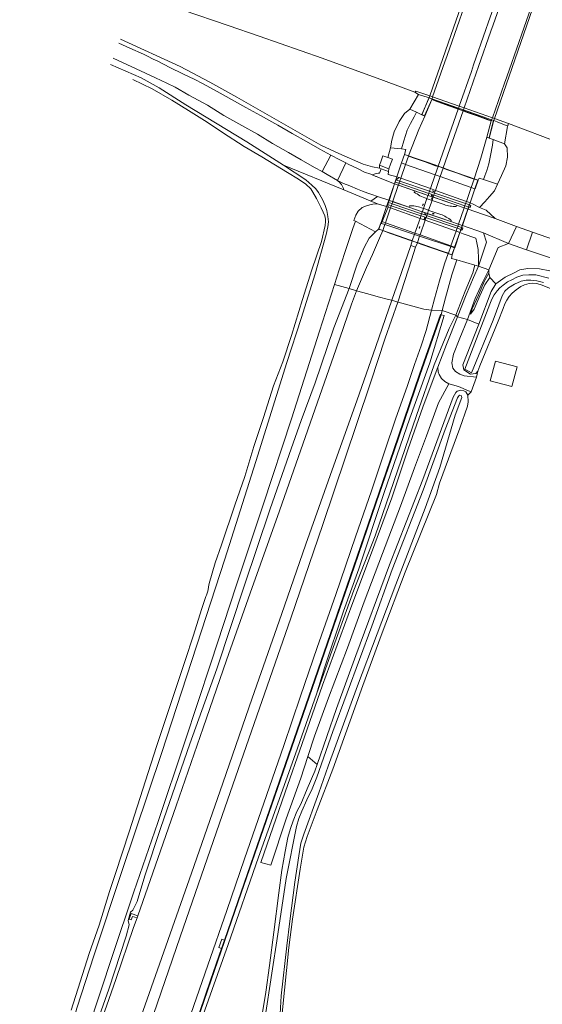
# Model space of a CAD drawing. Header units: metres. Extents: x 89888 to 94270, y 464165 to 468904.
# Tile 242 of 256: x 91758 to 91911, y 467345 to 467633. Entities that reach past the tile are written whole.
import ezdxf

# ---------------------------------------------------------------- set-up
doc = ezdxf.new("R2010")
doc.units = ezdxf.units.M
doc.layers.get('0').update_dxf_attribs({"linetype": 'CONTINUOUS'})
for name, color, linetype, lineweight in [('B_BEBOUWINGSGRENS_0', 251, 'CONTINUOUS', 13), ('G_GRENS_ALGEMEEN_0', 251, 'CONTINUOUS', 13), ('K_KUNSTWERKGRENS_-1', 251, 'CONTINUOUS', 13), ('K_KUNSTWERKGRENS_0', 251, 'CONTINUOUS', 13), ('K_KUNSTWERKGRENS_1', 251, 'CONTINUOUS', 13), ('Q_GELUIDSSCHERM_LIJN_0', 251, 'CONTINUOUS', 13), ('S_GBKN_SYMBOOL_OV_GROOT_-1', 251, 'CONTINUOUS', 13), ('T_CULTUURGRENS_0', 251, 'CONTINUOUS', 13), ('V_WEGGRENS_-1', 251, 'CONTINUOUS', 13), ('V_WEGGRENS_0', 251, 'CONTINUOUS', 13), ('V_WEGGRENS_1', 251, 'CONTINUOUS', 13), ('W_WATERGRENS_0', 251, 'CONTINUOUS', 13)]:
    doc.layers.add(name, color=color, linetype=linetype, lineweight=lineweight)

# ---------------------------------------------------------------- blocks, each defined once
blk = doc.blocks.new('S_GBKN_SYMBOOL_OV_GROOT')
for points in [[(-0.21875, 0.0625), (0.21875, 0.0625)], [(-0.21875, 0), (0.21875, 0)], [(-0.1875, 0.0625), (-0.1875, 0)], [(-0.125, 0.09375), (-0.125, 0.0625)], [(-0.125, 0), (-0.125, -0.0625)], [(-0.0625, 0.0625), (-0.0625, 0)], [(0, 0.09375), (0, 0.0625)], [(0, 0), (0, -0.0625)], [(0.0625, 0.0625), (0.0625, 0)], [(0.125, 0.09375), (0.125, 0.0625)], [(0.125, 0), (0.125, -0.0625)], [(0.1875, 0.0625), (0.1875, 0)], [(-0.21875, -0.0625), (0.21875, -0.0625)], [(-0.1875, -0.0625), (-0.1875, -0.09375)], [(-0.0625, -0.0625), (-0.0625, -0.09375)], [(0.0625, -0.0625), (0.0625, -0.09375)], [(0.1875, -0.0625), (0.1875, -0.09375)]]:
    blk.add_lwpolyline(points)

msp = doc.modelspace()

# ---------------------------------------------------------------- linework, layer by layer
at = {"layer": 'B_BEBOUWINGSGRENS_0'}
for p, q in [((91865.87, 467592.85), (91867.22, 467592.38)), ((91866.23, 467589.52), (91863.43, 467590.58))]:
    msp.add_line(p, q, dxfattribs=at)
for points in [[(91863.43, 467590.58), (91863.82, 467591.6), (91864.47, 467593.34), (91865.87, 467592.85)], [(91867.22, 467592.38), (91866.71, 467590.91), (91866.23, 467589.52)], [(91902.2, 467525.71), (91903.76, 467531.51), (91897.48, 467533.21), (91895.91, 467527.41), (91902.2, 467525.71)]]:
    msp.add_lwpolyline(points, dxfattribs=at)
at = {"layer": 'G_GRENS_ALGEMEEN_0'}
for p, q in [((91901.26, 467602.82), (91901.05, 467602.11)), ((91886.28, 467546.18), (91889.28, 467545.4)), ((91890.34, 467524.23), (91891.88, 467528.49)), ((91817.16, 467361.09), (91818.02, 467363.55))]:
    msp.add_line(p, q, dxfattribs=at)
for points in [[(91877.93, 467610.35), (91877.69, 467610.43), (91874.89, 467611.29)], [(91901.05, 467602.11), (91900.04, 467602.46), (91897.92, 467603.27), (91896.96, 467603.64)], [(91900.07, 467596.89), (91900.96, 467601.88), (91901.05, 467602.11)], [(91892.72, 467578.21), (91894.31, 467579.9), (91895.66, 467581.42), (91897.11, 467583.05), (91898.06, 467585.07)], [(91928.18, 467549.29), (91927.69, 467549.67), (91926.74, 467550.08), (91919.59, 467552.06), (91911.12, 467555.45), (91909.58, 467555.93), (91908.32, 467556.04), (91907.32, 467555.9), (91905.95, 467555.5), (91904.9, 467555.02), (91903.46, 467554.04), (91902.31, 467553.08), (91901.41, 467552.1), (91900.73, 467551.06), (91900.16, 467550), (91899.7, 467548.64)], [(91899.7, 467548.64), (91898.21, 467544.87), (91892.86, 467531.84), (91892.26, 467530.22)], [(91881.49, 467546.76), (91875.38, 467529.28), (91867.75, 467506.91), (91862.48, 467491.65), (91855.99, 467472.86), (91848.29, 467450.54), (91842.83, 467434.7), (91835.21, 467412.71), (91822.1, 467374.76), (91814.14, 467351.77), (91807.75, 467333.1), (91797.17, 467302.85), (91790.59, 467283.58), (91786.5, 467272.02)], [(91880.54, 467531.42), (91880.64, 467530.05), (91880.95, 467529.29), (91881.6, 467528.09), (91882.58, 467527.17), (91883.75, 467526.54)], [(91889.37, 467523.21), (91889.44, 467521.26), (91889.25, 467519.97), (91886.96, 467513.54), (91880.99, 467497.46), (91880.14, 467494.06), (91871.01, 467471.35), (91864.22, 467453.61), (91858.62, 467438.17)], [(91858.62, 467438.17), (91849.75, 467413.68), (91845.16, 467401.68), (91842.27, 467393.91), (91841.29, 467390.82), (91840.17, 467384.29), (91837.97, 467369.65), (91836.89, 467361.37), (91834.99, 467342.1), (91834.92, 467338.82), (91835.21, 467337.8), (91835.96, 467337.05)]]:
    msp.add_lwpolyline(points, dxfattribs=at)
at = {"layer": 'K_KUNSTWERKGRENS_-1'}
for p, q in [((91868.09, 467585.66), (91867.89, 467585.12)), ((91868.31, 467586.27), (91868.09, 467585.66)), ((91869.22, 467586.99), (91868.31, 467586.27)), ((91868.31, 467586.27), (91869.31, 467585.93)), ((91869.72, 467586.82), (91869.22, 467586.99)), ((91869.31, 467585.93), (91869.4, 467585.9)), ((91869.4, 467585.9), (91878.08, 467582.94)), ((91878.35, 467583.72), (91869.72, 467586.82)), ((91867.89, 467585.12), (91866.28, 467580.27)), ((91877.87, 467582.33), (91869.19, 467585.28)), ((91879.86, 467583.18), (91878.35, 467583.72)), ((91888.9, 467579.94), (91879.86, 467583.18)), ((91866.28, 467580.27), (91865.86, 467579.06)), ((91889.23, 467579.83), (91888.9, 467579.94)), ((91889.97, 467579.56), (91889.23, 467579.83)), ((91865.86, 467579.06), (91865.96, 467578.31)), ((91866.7, 467578.05), (91865.96, 467578.31)), ((91875.33, 467574.99), (91866.7, 467578.05)), ((91875.59, 467575.73), (91866.92, 467578.7)), ((91867.05, 467579.32), (91867.12, 467579.29)), ((91867.12, 467579.29), (91875.79, 467576.33)), ((91889.41, 467577.69), (91889.63, 467578.33)), ((91889.63, 467578.33), (91889.55, 467578.35)), ((91889.63, 467578.33), (91889.85, 467578.94)), ((91889.77, 467578.97), (91889.85, 467578.94)), ((91889.85, 467578.94), (91890.05, 467579.53)), ((91890.05, 467579.53), (91889.97, 467579.56)), ((91876.83, 467574.46), (91875.33, 467574.99)), ((91885.87, 467571.25), (91876.83, 467574.46)), ((91887.03, 467570.84), (91887.34, 467571.71)), ((91887.34, 467571.71), (91887.25, 467571.74)), ((91887.46, 467572.33), (91887.54, 467572.3)), ((91887.03, 467570.84), (91886.95, 467570.87))]:
    msp.add_line(p, q, dxfattribs=at)
for points in [[(91869.19, 467585.28), (91869.1, 467585.31), (91868.09, 467585.66)], [(91878.08, 467582.94), (91878.18, 467582.91), (91879.6, 467582.43)], [(91879.38, 467581.81), (91877.96, 467582.3), (91877.87, 467582.33)], [(91888.47, 467578.72), (91879.46, 467581.79), (91879.38, 467581.81)], [(91879.6, 467582.43), (91879.67, 467582.4), (91888.69, 467579.34)], [(91865.86, 467579.06), (91866.08, 467579.65), (91867.05, 467579.32)], [(91866.92, 467578.7), (91866.84, 467578.73), (91865.86, 467579.06)], [(91889.55, 467578.35), (91888.8, 467578.61), (91888.47, 467578.72)], [(91888.69, 467579.34), (91889.02, 467579.22), (91889.77, 467578.97)], [(91877.09, 467575.22), (91875.66, 467575.71), (91875.59, 467575.73)], [(91875.79, 467576.33), (91875.87, 467576.3), (91877.3, 467575.81)], [(91886.17, 467572.11), (91877.18, 467575.19), (91877.09, 467575.22)], [(91877.3, 467575.81), (91877.38, 467575.78), (91886.38, 467572.7)], [(91886.95, 467570.87), (91886.2, 467571.14), (91885.87, 467571.25)], [(91887.25, 467571.74), (91886.5, 467572), (91886.17, 467572.11)], [(91886.38, 467572.7), (91886.7, 467572.59), (91887.46, 467572.33)], [(91887.54, 467572.3), (91887.7, 467572.75), (91887.74, 467572.89)]]:
    msp.add_lwpolyline(points, dxfattribs=at)
at = {"layer": 'K_KUNSTWERKGRENS_0'}
for p, q in [((91877.93, 467610.35), (91877.99, 467610.34)), ((91877.99, 467610.34), (91878.82, 467610.04)), ((91878.82, 467610.04), (91886.62, 467607.29)), ((91887.94, 467606.5), (91886.52, 467607.01)), ((91886.62, 467607.29), (91888.06, 467606.78)), ((91888.06, 467606.78), (91896.31, 467603.87)), ((91876.69, 467604.98), (91875.83, 467605.37)), ((91896.31, 467603.87), (91896.9, 467603.66)), ((91896.9, 467603.66), (91896.96, 467603.64)), ((91895.6, 467598.53), (91894.86, 467598.77)), ((91871.11, 467590.84), (91869.94, 467591.25)), ((91870.75, 467593.76), (91871.98, 467593.33)), ((91879.76, 467587.79), (91871.11, 467590.84)), ((91880.63, 467590.29), (91882.13, 467589.77)), ((91881.27, 467587.25), (91879.76, 467587.79)), ((91890.33, 467584.06), (91881.27, 467587.25)), ((91891.21, 467586.59), (91892.34, 467586.19)), ((91891.41, 467583.68), (91890.33, 467584.06)), ((91889.63, 467578.33), (91889.74, 467578.65)), ((91889.74, 467578.65), (91889.85, 467578.94)), ((91864.05, 467574.13), (91864.25, 467574.06)), ((91864.25, 467574.06), (91865.2, 467573.72)), ((91864.4, 467571.41), (91863.2, 467571.82)), ((91865.2, 467573.72), (91873.84, 467570.68)), ((91887.34, 467571.71), (91887.54, 467572.3)), ((91874.54, 467567.86), (91873.03, 467568.39)), ((91873.84, 467570.68), (91875.33, 467570.15)), ((91875.33, 467570.15), (91884.38, 467566.97)), ((91884.38, 467566.97), (91885.46, 467566.59)), ((91885.45, 467566.39), (91884.72, 467564.3)), ((91884.72, 467564.3), (91883.6, 467564.7))]:
    msp.add_line(p, q, dxfattribs=at)
for points in [[(91875.83, 467605.37), (91877.88, 467610.2), (91877.93, 467610.35)], [(91886.52, 467607.01), (91885.72, 467607.3), (91882.7, 467608.39), (91879.74, 467609.45), (91878.77, 467609.8), (91876.69, 467604.98)], [(91894.86, 467598.77), (91896.15, 467603.56), (91895.16, 467603.91), (91892.02, 467605.04), (91889.16, 467606.07), (91887.94, 467606.5)], [(91896.96, 467603.64), (91896.86, 467603.36), (91895.6, 467598.53)], [(91869.94, 467591.25), (91869.89, 467591.27), (91870.75, 467593.76)], [(91871.98, 467593.33), (91873.94, 467592.64), (91876.82, 467591.63), (91879.91, 467590.55), (91880.63, 467590.29)], [(91882.13, 467589.77), (91883.38, 467589.33), (91886.33, 467588.3), (91889.5, 467587.19), (91891.21, 467586.59)], [(91892.34, 467586.19), (91891.45, 467583.66), (91891.41, 467583.68)], [(91889.41, 467577.69), (91889.38, 467577.6), (91887.74, 467572.89)], [(91890.09, 467578.49), (91889.99, 467578.21), (91889.63, 467578.33)], [(91889.85, 467578.94), (91890.21, 467578.82), (91890.09, 467578.49)], [(91863.2, 467571.82), (91864.01, 467574.14), (91864.05, 467574.13)], [(91873.03, 467568.39), (91872.24, 467568.67), (91869.17, 467569.74), (91866.35, 467570.72), (91864.4, 467571.41)], [(91887.54, 467572.3), (91887.89, 467572.18), (91887.67, 467571.59), (91887.34, 467571.71)], [(91883.6, 467564.7), (91882.08, 467565.23), (91878.99, 467566.31), (91875.9, 467567.39), (91874.54, 467567.86)], [(91885.46, 467566.59), (91885.51, 467566.57), (91885.45, 467566.39)]]:
    msp.add_lwpolyline(points, dxfattribs=at)
at = {"layer": 'K_KUNSTWERKGRENS_1'}
for p, q in [((91890.31, 467645.62), (91878.18, 467610.88)), ((91897.11, 467604.27), (91909.13, 467638.94)), ((91878.18, 467610.88), (91877.99, 467610.34)), ((91896.9, 467603.66), (91897.11, 467604.27)), ((91869.94, 467591.25), (91868.53, 467587.17)), ((91868.23, 467586.29), (91867.84, 467585.14)), ((91868.53, 467587.17), (91868.23, 467586.29)), ((91867.84, 467585.14), (91866.17, 467580.31)), ((91889.97, 467579.56), (91891.41, 467583.68)), ((91866.17, 467580.31), (91865.53, 467578.45)), ((91865.53, 467578.45), (91864.05, 467574.13)), ((91887.66, 467572.91), (91889.33, 467577.71)), ((91889.33, 467577.71), (91889.55, 467578.35)), ((91889.33, 467577.71), (91889.33, 467577.71)), ((91889.55, 467578.35), (91889.67, 467578.67)), ((91889.67, 467578.67), (91889.77, 467578.97)), ((91889.77, 467578.97), (91889.97, 467579.56)), ((91886.95, 467570.87), (91887.25, 467571.74)), ((91887.25, 467571.74), (91887.46, 467572.33)), ((91887.46, 467572.33), (91887.66, 467572.91)), ((91887.66, 467572.91), (91887.66, 467572.91)), ((91885.46, 467566.59), (91886.95, 467570.87)), ((91884.69, 467564.37), (91885.4, 467566.41)), ((91885.4, 467566.41), (91885.46, 467566.59))]:
    msp.add_line(p, q, dxfattribs=at)
for points in [[(91877.99, 467610.34), (91877.92, 467610.15), (91875.9, 467605.4), (91876.66, 467605.05), (91878.74, 467609.86), (91896.21, 467603.59), (91894.92, 467598.8), (91895.57, 467598.59), (91896.8, 467603.38), (91896.9, 467603.66)], [(91891.41, 467583.68), (91892.27, 467586.16), (91870.78, 467593.69), (91869.94, 467591.25)], [(91864.05, 467574.13), (91863.27, 467571.85), (91884.69, 467564.37)]]:
    msp.add_lwpolyline(points, dxfattribs=at)
at = {"layer": 'Q_GELUIDSSCHERM_LIJN_0'}
msp.add_line((91881.4, 467546.8), (91881.4, 467546.8), dxfattribs=at)
msp.add_lwpolyline([(91786.41, 467272.05), (91786.41, 467272.05), (91790.49, 467283.61), (91797.07, 467302.88), (91807.65, 467333.13), (91814.05, 467351.8), (91822.01, 467374.79), (91835.12, 467412.75), (91842.74, 467434.73), (91848.2, 467450.57), (91855.89, 467472.9), (91862.39, 467491.68), (91867.66, 467506.94), (91875.28, 467529.32), (91881.4, 467546.8)], dxfattribs=at)
at = {"layer": 'T_CULTUURGRENS_0'}
for p, q in [((91874.89, 467611.29), (91873.85, 467611.98)), ((91850.26, 467555.66), (91854.53, 467554.48)), ((91885.83, 467546.68), (91881.86, 467547.98))]:
    msp.add_line(p, q, dxfattribs=at)
for points in [[(91872.39, 467606.99), (91870.75, 467605.75), (91869.26, 467603.38), (91867.79, 467600.36), (91867.1, 467597.94), (91866.66, 467595.72)], [(91881.49, 467546.76), (91882.38, 467546.53), (91878.23, 467532.7), (91872.35, 467516.47), (91864.81, 467494.74), (91857.4, 467472.36), (91852.94, 467459.88), (91847.38, 467443.35), (91845, 467435.59)]]:
    msp.add_lwpolyline(points, dxfattribs=at)
at = {"layer": 'V_WEGGRENS_-1'}
for p, q in [((91869, 467584.74), (91873.73, 467583.1)), ((91877.67, 467581.74), (91873.73, 467583.1)), ((91872.07, 467578.27), (91867.33, 467579.89)), ((91865.96, 467578.31), (91864.25, 467574.06)), ((91872.07, 467578.28), (91872.07, 467578.27)), ((91872.07, 467578.27), (91876, 467576.92)), ((91886.02, 467578.86), (91884.6, 467579.35)), ((91886.02, 467578.86), (91886.02, 467578.86)), ((91886.02, 467578.86), (91888.25, 467578.09)), ((91889.33, 467577.71), (91889.41, 467577.69)), ((91884.36, 467574.05), (91884.36, 467574.05)), ((91886.58, 467573.29), (91884.36, 467574.05)), ((91865.02, 467573.2), (91873.7, 467570.3)), ((91887.74, 467572.89), (91887.66, 467572.91)), ((91873.7, 467570.3), (91875.21, 467569.8)), ((91875.21, 467569.8), (91884.32, 467566.77)), ((91884.32, 467566.77), (91885.4, 467566.41)), ((91885.4, 467566.41), (91885.45, 467566.39))]:
    msp.add_line(p, q, dxfattribs=at)
for points in [[(91867.89, 467585.12), (91868.91, 467584.77), (91869, 467584.74)], [(91873.73, 467583.1), (91873.61, 467582.73), (91874.02, 467582.44), (91874.45, 467582.16), (91874.88, 467581.9), (91875.32, 467581.65), (91875.77, 467581.42), (91876.24, 467581.2), (91876.7, 467581), (91877.33, 467580.79)], [(91867.33, 467579.89), (91867.25, 467579.92), (91866.28, 467580.27)], [(91877.33, 467580.79), (91877.42, 467580.76), (91878.84, 467580.27)], [(91879.18, 467581.22), (91877.76, 467581.71), (91877.67, 467581.74)], [(91878.84, 467580.27), (91878.92, 467580.24), (91882.39, 467579.04), (91882.81, 467578.91), (91883.25, 467578.79), (91883.68, 467578.7), (91884.12, 467578.62), (91884.57, 467578.57), (91885.01, 467578.53), (91885.46, 467578.51), (91885.91, 467578.52), (91886.02, 467578.86)], [(91884.6, 467579.35), (91879.26, 467581.2), (91879.18, 467581.22)], [(91876.34, 467577.91), (91875.72, 467578.12), (91875.29, 467578.27), (91874.87, 467578.39), (91874.43, 467578.5), (91873.99, 467578.58), (91873.55, 467578.64), (91873.1, 467578.67), (91872.66, 467578.69), (91872.21, 467578.68), (91872.07, 467578.28)], [(91876, 467576.92), (91876.07, 467576.89), (91877.5, 467576.4)], [(91877.85, 467577.39), (91876.42, 467577.88), (91876.34, 467577.91)], [(91884.36, 467574.05), (91884.47, 467574.39), (91884.13, 467574.67), (91883.77, 467574.93), (91883.4, 467575.18), (91883.02, 467575.41), (91882.63, 467575.63), (91882.23, 467575.83), (91881.82, 467576.01), (91881.41, 467576.17), (91877.93, 467577.36), (91877.85, 467577.39)], [(91888.25, 467578.09), (91888.58, 467577.97), (91889.33, 467577.71)], [(91864.25, 467574.06), (91864.03, 467573.52), (91865.02, 467573.2)], [(91877.5, 467576.4), (91877.59, 467576.37), (91884.36, 467574.05)], [(91887.66, 467572.91), (91886.91, 467573.17), (91886.58, 467573.29)], [(91885.45, 467566.39), (91885.49, 467566.38), (91887.03, 467570.84)]]:
    msp.add_lwpolyline(points, dxfattribs=at)
at = {"layer": 'V_WEGGRENS_0'}
for p, q in [((91794.88, 467617.53), (91785.39, 467621.96)), ((91874.89, 467611.29), (91872.39, 467606.99)), ((91872.39, 467606.99), (91874.28, 467606.1)), ((91875.83, 467605.37), (91874.28, 467606.1)), ((91886.52, 467607.01), (91880.63, 467590.29)), ((91882.13, 467589.77), (91887.94, 467606.5)), ((91896.71, 467598.12), (91895.6, 467598.53)), ((91896.71, 467598.12), (91900.07, 467596.89)), ((91866.66, 467595.72), (91865.87, 467592.85)), ((91869.87, 467595.35), (91866.66, 467595.72)), ((91849.17, 467593.48), (91846.62, 467588.78)), ((91851.12, 467586.12), (91853.6, 467591.24)), ((91852.99, 467583.36), (91835.38, 467590.59)), ((91863.43, 467590.58), (91863.48, 467589.76)), ((91863.96, 467589.55), (91863.48, 467589.76)), ((91863.49, 467588.28), (91863.96, 467589.55)), ((91866.14, 467588.77), (91863.96, 467589.55)), ((91866.03, 467587.82), (91866.14, 467588.77)), ((91866.14, 467588.77), (91866.23, 467589.52)), ((91868.53, 467587.17), (91866.03, 467587.82)), ((91869.22, 467586.99), (91868.53, 467587.17)), ((91898.06, 467585.07), (91893.88, 467586.41)), ((91867.84, 467585.14), (91867.89, 467585.12)), ((91867.89, 467585.12), (91869, 467584.74)), ((91869, 467584.74), (91877.67, 467581.74)), ((91888.9, 467579.94), (91879.86, 467583.18)), ((91860.96, 467580.09), (91862.9, 467581.41)), ((91863.15, 467579.19), (91860.96, 467580.09)), ((91862.9, 467581.41), (91866.17, 467580.31)), ((91866.17, 467580.31), (91866.28, 467580.27)), ((91866.28, 467580.27), (91867.34, 467579.91)), ((91867.34, 467579.91), (91872.07, 467578.28)), ((91877.67, 467581.74), (91879.18, 467581.22)), ((91879.18, 467581.22), (91884.6, 467579.35)), ((91889.23, 467579.83), (91888.9, 467579.94)), ((91865.53, 467578.45), (91863.15, 467579.19)), ((91865.96, 467578.31), (91865.53, 467578.45)), ((91872.07, 467578.28), (91876, 467576.93)), ((91876, 467576.93), (91877.51, 467576.41)), ((91884.6, 467579.35), (91886.02, 467578.86)), ((91886.02, 467578.86), (91888.25, 467578.09)), ((91888.25, 467578.09), (91889.33, 467577.71)), ((91889.33, 467577.71), (91889.41, 467577.69)), ((91889.41, 467577.69), (91893.58, 467576.25)), ((91856.39, 467574.17), (91862.24, 467571.03)), ((91877.51, 467576.41), (91884.36, 467574.05)), ((91884.36, 467574.05), (91886.58, 467573.29)), ((91893.58, 467576.25), (91897.31, 467574.96)), ((91903.61, 467572.67), (91897.31, 467574.96)), ((91862.24, 467571.03), (91863.2, 467571.82)), ((91886.58, 467573.29), (91887.66, 467572.91)), ((91887.66, 467572.91), (91887.74, 467572.89)), ((91887.74, 467572.89), (91893.95, 467570.76)), ((91903.61, 467572.67), (91901.21, 467567.63)), ((91908.25, 467571), (91903.61, 467572.67)), ((91873.03, 467568.39), (91872.6, 467567.02)), ((91901.21, 467567.63), (91893.95, 467570.76)), ((91906.52, 467565.84), (91908.25, 467571)), ((91872.6, 467567.02), (91874.04, 467566.61)), ((91874.04, 467566.61), (91874.54, 467567.86)), ((91906.52, 467565.84), (91901.21, 467567.63)), ((91886.08, 467562.84), (91891.39, 467561.31)), ((91891.39, 467561.31), (91892.42, 467561.02)), ((91892.42, 467561.02), (91895.46, 467559.93)), ((91895.46, 467559.93), (91895.44, 467558.97)), ((91895.44, 467558.97), (91895.82, 467557.73)), ((91895.82, 467557.73), (91897.51, 467555.85)), ((91856.68, 467553.78), (91854.53, 467554.48)), ((91868.84, 467550.48), (91867.07, 467551.03)), ((91881.86, 467547.98), (91878.71, 467548.12)), ((91881.49, 467546.76), (91881.86, 467547.98)), ((91881.4, 467546.8), (91881.49, 467546.76)), ((91886.28, 467546.18), (91885.83, 467546.68)), ((91889.28, 467545.4), (91892.54, 467544.05)), ((91891.88, 467528.49), (91892.26, 467530.22)), ((91889.37, 467523.21), (91890.34, 467524.23)), ((91842.46, 467417.33), (91845.16, 467415.03)), ((91792.43, 467370.05), (91792.63, 467370.63))]:
    msp.add_line(p, q, dxfattribs=at)
for points in [[(91787.09, 467626.32), (91790.36, 467624.87), (91794.28, 467623.15), (91795.5, 467622.49), (91797.15, 467621.69)], [(91863.48, 467589.76), (91861.43, 467590.07), (91858.71, 467590.93), (91851.58, 467594.04), (91846.28, 467596.5), (91835.97, 467602.35), (91821.67, 467610.53), (91813.77, 467614.91), (91805.11, 467619.52), (91787.56, 467627.52)], [(91784.65, 467620.08), (91793.66, 467616.2), (91798.91, 467613.22), (91806.74, 467608.28), (91824.59, 467597.48), (91835.38, 467590.59)], [(91797.15, 467621.69), (91798.5, 467621.03), (91802.01, 467619.26), (91805.88, 467617.39), (91809.34, 467615.67), (91811.57, 467614.56), (91813.96, 467613.25), (91817.68, 467611.23), (91820.99, 467609.36), (91824.34, 467607.54), (91828.57, 467605.16), (91833.65, 467602.33), (91837.88, 467599.9), (91842.1, 467597.53), (91845.97, 467595.3), (91849.17, 467593.48)], [(91846.62, 467588.78), (91844.41, 467589.91), (91840.49, 467592.19), (91836.78, 467594.31), (91832.1, 467596.94), (91827.72, 467599.66), (91823.09, 467602.2), (91817.9, 467605.18), (91813.03, 467608.19), (91807.62, 467611.1), (91803.56, 467613.46), (91801.16, 467614.58), (91797.88, 467616.21), (91794.88, 467617.53)], [(91874.28, 467606.1), (91873.62, 467604.75), (91872.55, 467602.84), (91871.59, 467600.84), (91870.6, 467597.73), (91869.87, 467595.35)], [(91871.98, 467593.33), (91874.93, 467601.02), (91876.69, 467604.98)], [(91894.86, 467598.77), (91893.13, 467592.63), (91891.21, 467586.59)], [(91893.88, 467586.41), (91894.34, 467587.52), (91894.92, 467589.04), (91895.44, 467591), (91896.02, 467593.44), (91896.52, 467596.43), (91896.71, 467598.12)], [(91869.87, 467595.35), (91871.2, 467595.2), (91870.75, 467593.76)], [(91900.07, 467596.89), (91900.81, 467595.68), (91900.92, 467592.96), (91900.44, 467590.36), (91899.2, 467587.54), (91898.06, 467585.07)], [(91849.17, 467593.48), (91851.82, 467592.12), (91853.6, 467591.24)], [(91853.6, 467591.24), (91854.26, 467590.91), (91857.01, 467589.59), (91859.09, 467588.58), (91860.87, 467587.93), (91861.34, 467587.74)], [(91835.38, 467590.59), (91841.88, 467586.3), (91843.68, 467584.7), (91844.81, 467583.64), (91845.62, 467582.57), (91846.79, 467580.55), (91847.55, 467578.82), (91848.07, 467577.33), (91848.37, 467575.57), (91848.51, 467573.98), (91848.35, 467572.55), (91847.87, 467570.28), (91844.61, 467558.76), (91840.54, 467545.72), (91836.32, 467532.78), (91827.21, 467503.79), (91818.13, 467475.14), (91811.29, 467454.17), (91799.65, 467418.5), (91787.97, 467383.63), (91779.77, 467358.94), (91774.94, 467343.9), (91774.74, 467343.28), (91774.46, 467342.46)], [(91851.12, 467586.12), (91848.17, 467587.84), (91846.62, 467588.78)], [(91862.9, 467581.41), (91861.19, 467582.03), (91860.02, 467582.44), (91858.45, 467582.99), (91857.02, 467583.55), (91854.74, 467584.51), (91852.9, 467585.26), (91851.12, 467586.12)], [(91852.99, 467583.36), (91852.88, 467583.77), (91852.73, 467584.17), (91852.54, 467584.55), (91852.43, 467584.74), (91852.32, 467584.92), (91852.06, 467585.26), (91851.78, 467585.57), (91851.46, 467585.86), (91851.12, 467586.12)], [(91861.34, 467587.74), (91862.5, 467588.11), (91863.08, 467588.25), (91863.49, 467588.28)], [(91861.34, 467587.74), (91862.35, 467587.32), (91862.53, 467587.25)], [(91862.53, 467587.25), (91863.67, 467586.77), (91867.84, 467585.14)], [(91892.34, 467586.19), (91892.68, 467586.8), (91893.88, 467586.41)], [(91860.96, 467580.09), (91858.85, 467580.96), (91852.99, 467583.36)], [(91856.39, 467574.17), (91855.92, 467574.42), (91856.49, 467575.99), (91857.25, 467577.1), (91858.35, 467578.18), (91859.6, 467578.64), (91860.62, 467578.97), (91862.02, 467579.22), (91863.15, 467579.19)], [(91892.72, 467578.21), (91890.94, 467579.21), (91890.05, 467579.53)], [(91897.31, 467574.96), (91894.68, 467577.38), (91892.72, 467578.21)], [(91850.26, 467555.66), (91851.6, 467559.93), (91854.12, 467567.4), (91855.63, 467572.04), (91856.39, 467574.17)], [(91862.24, 467571.03), (91861.59, 467570.41), (91860.4, 467569.21), (91859, 467566.45), (91856.96, 467561.64), (91854.53, 467554.48)], [(91856.68, 467553.78), (91859.68, 467560.62), (91861.43, 467564.41), (91863.5, 467569.23), (91864.4, 467571.41)], [(91892.42, 467561.02), (91892.43, 467563.11), (91892.34, 467565.93), (91891.96, 467567.85), (91891.67, 467569.17), (91887.98, 467570.5), (91887.03, 467570.84)], [(91893.95, 467570.76), (91894.83, 467567.99), (91892.42, 467561.02)], [(91952.3, 467555.25), (91929.58, 467563.56), (91908.25, 467571)], [(91872.6, 467567.02), (91869.92, 467559.14), (91867.07, 467551.03)], [(91868.84, 467550.48), (91872.84, 467562.91), (91874.04, 467566.61)], [(91901.21, 467567.63), (91898.24, 467566.44), (91895.46, 467559.93)], [(91950.55, 467550.22), (91926.9, 467558.82), (91914.18, 467563.27), (91906.52, 467565.84)], [(91883.6, 467564.7), (91882.51, 467561.73), (91881.08, 467556.69), (91879.56, 467551.46), (91878.71, 467548.12)], [(91881.86, 467547.98), (91882.75, 467551.74), (91884.61, 467558.51), (91886.08, 467562.84)], [(91884.72, 467564.3), (91884.59, 467563.25), (91886.08, 467562.84)], [(91891.39, 467561.31), (91890.79, 467559.1), (91888.53, 467553.66), (91885.83, 467546.68)], [(91886.28, 467546.18), (91888.81, 467552.63), (91890.96, 467557.68), (91892.42, 467561.02)], [(91895.46, 467559.93), (91893.63, 467556.18), (91891.52, 467551.5), (91889.28, 467545.4)], [(91897.51, 467555.85), (91900.3, 467557.77), (91902.91, 467559.04), (91904.57, 467559.93), (91906.95, 467560.33), (91910.28, 467560.23), (91913.32, 467559.62), (91922.12, 467556.89), (91931.95, 467553.95)], [(91895.82, 467557.73), (91894.32, 467555.55), (91892.86, 467552.3), (91891.22, 467548.43), (91890.1, 467546.9), (91890.65, 467548.46), (91892.42, 467552.49), (91894.21, 467556.7), (91895.44, 467558.97)], [(91758.06, 467278.43), (91760.85, 467286.83), (91769.46, 467312.06), (91778.13, 467337.46), (91785.23, 467359.05), (91791.51, 467377.67), (91798.49, 467398.02), (91806.4, 467421.6), (91814.05, 467444.7), (91821.52, 467467.69), (91829.36, 467491.06), (91837.72, 467516.32), (91845.87, 467541.95), (91850.26, 467555.66)], [(91854.53, 467554.48), (91850.04, 467542.9), (91844.6, 467526.84), (91840.52, 467515.77), (91837.03, 467505.85), (91831.35, 467489.58), (91823.94, 467467.54), (91815.76, 467443), (91807.85, 467421.08), (91799.44, 467396.5), (91794.73, 467382.43), (91792.47, 467374.88), (91791.21, 467372.37), (91790.55, 467371.7), (91789.81, 467369.34), (91790.12, 467368.03), (91789.29, 467364.71), (91784.15, 467349.15), (91777.08, 467329.11), (91770.96, 467311.62), (91765.3, 467295.53), (91759.59, 467278.08)], [(91792.63, 467370.63), (91797.02, 467383.28), (91803.93, 467402.9), (91811.83, 467425.78), (91818.59, 467445.57), (91825.59, 467465.17), (91834.16, 467489.3), (91842.47, 467513.09), (91850.75, 467536.74), (91855.29, 467549.9), (91856.68, 467553.78)], [(91856.68, 467553.78), (91860.08, 467552.86), (91863.03, 467552.05), (91866.14, 467551.2), (91867.07, 467551.03)], [(91892.54, 467544.05), (91896.21, 467553.58), (91897.51, 467555.85)], [(91867.07, 467551.03), (91862.39, 467537.43), (91856.8, 467521.58), (91850.11, 467502.7), (91841.92, 467479.57), (91834.73, 467458.91), (91826.14, 467434.42), (91817.6, 467409.56), (91808.41, 467383.18), (91798.97, 467356.52), (91789.98, 467331.01), (91781.68, 467307.04), (91770.8, 467275.51)], [(91774.1, 467274.88), (91780.38, 467292.93), (91788.69, 467316.98), (91797.24, 467341.73), (91805.07, 467364.52), (91816.62, 467397.86), (91825.97, 467424.74), (91837.46, 467457.85), (91846.87, 467485.3), (91856.82, 467514.94), (91860.91, 467527.11), (91865.07, 467539.93), (91868.84, 467550.48)], [(91878.71, 467548.12), (91877.13, 467542.19), (91875.66, 467537.66), (91873.71, 467532.19), (91871.57, 467525.76), (91868.24, 467516.45), (91864.95, 467506.62), (91861.11, 467495.22), (91856.45, 467481.75), (91850.67, 467464.82), (91845.24, 467449.3), (91840.35, 467435.05), (91835.41, 467420.57), (91829.6, 467403.72), (91823.91, 467387.36), (91818.7, 467372.26), (91813.18, 467356.26), (91806.52, 467337.05), (91799.86, 467317.63), (91793.2, 467298.54), (91786.37, 467278.68), (91784.18, 467272.55)], [(91868.84, 467550.48), (91870, 467550.16), (91873.22, 467549.28), (91876.43, 467548.42), (91878.71, 467548.12)], [(91818.02, 467363.55), (91821.92, 467374.82), (91835.03, 467412.78), (91842.64, 467434.76), (91848.11, 467450.6), (91855.8, 467472.93), (91862.3, 467491.71), (91867.57, 467506.97), (91875.19, 467529.35), (91881.31, 467546.83), (91881.4, 467546.8)], [(91885.83, 467546.68), (91883.89, 467542.78), (91879.43, 467532.14), (91874.28, 467517.26), (91867.63, 467497.91), (91862.19, 467482.01), (91855.89, 467466.09), (91848.61, 467445.74), (91845, 467435.59)], [(91880.54, 467531.42), (91883.12, 467538.02), (91886.28, 467546.18)], [(91889.28, 467545.4), (91887, 467539.92), (91885.1, 467535.25), (91884.6, 467532.67), (91884.92, 467531.12), (91885.68, 467530.13), (91886.99, 467529.37), (91888.24, 467528.88), (91891.88, 467528.49)], [(91892.26, 467530.22), (91891.63, 467529.56), (91890.09, 467529.39), (91888.15, 467530.67), (91887.91, 467532.08), (91892.54, 467544.05)], [(91842.46, 467417.33), (91840.38, 467411.01), (91836.16, 467399.04), (91831.67, 467385.51), (91828.65, 467386.3), (91835.85, 467406.88), (91840.85, 467421.12), (91846.78, 467438.21), (91855.32, 467461.7), (91861.14, 467477.01), (91867.04, 467493.11), (91871.82, 467507.44), (91876.16, 467519.7), (91879.73, 467529.36), (91880.54, 467531.42)], [(91883.75, 467526.54), (91880.75, 467520.94), (91877.2, 467511.31), (91873.7, 467501.95), (91869.65, 467490.66), (91864.34, 467476.85), (91858.96, 467462.69), (91854.04, 467449.22), (91848.49, 467434.58), (91844.43, 467423.34), (91842.46, 467417.33)], [(91890.34, 467524.23), (91889.07, 467524.72), (91887.07, 467525.54), (91885.94, 467525.98), (91883.75, 467526.54)], [(91845.16, 467415.03), (91850.87, 467431.38), (91856.52, 467446.94), (91866.37, 467473.5), (91876.13, 467498.53), (91885.02, 467522.63), (91885.79, 467524), (91886.23, 467524.43), (91887.28, 467524.65), (91888.19, 467524.51), (91888.71, 467524.18), (91889.37, 467523.21)], [(91845, 467435.59), (91838.81, 467418.16), (91828, 467387.9), (91819.13, 467362.26), (91808.64, 467332.83), (91800.41, 467309.68), (91793.85, 467290.2), (91787.48, 467271.88)], [(91828.03, 467337.86), (91828.4, 467338.76), (91828.93, 467340.54), (91829.23, 467342.34), (91830.17, 467348.29), (91831.21, 467356.09), (91832.53, 467365.84), (91834, 467377.38), (91834.82, 467384.04), (91835.78, 467389.49), (91836.64, 467393.65), (91837.34, 467396.26), (91838.16, 467398.46), (91839.28, 467401.2), (91840.37, 467403.35), (91842.26, 467407.92), (91844.47, 467413.08), (91845.16, 467415.03)], [(91760.49, 467277.89), (91769.19, 467302.95), (91778.32, 467329.42), (91786.22, 467352.04), (91791.44, 467367.21), (91792.43, 467370.05)], [(91792.63, 467370.63), (91790.72, 467371.31), (91790.08, 467369.72), (91790.74, 467369.49), (91791.09, 467370.48), (91792.43, 467370.05)], [(91817.16, 467361.09), (91816.38, 467361.34), (91817.26, 467363.83), (91818.02, 467363.55)], [(91786.31, 467272.08), (91790.4, 467283.65), (91796.98, 467302.91), (91807.56, 467333.17), (91813.96, 467351.83), (91817.16, 467361.09)]]:
    msp.add_lwpolyline(points, dxfattribs=at)
at = {"layer": 'V_WEGGRENS_1'}
for p, q in [((91871.11, 467590.84), (91869.72, 467586.82)), ((91869.4, 467585.9), (91869.4, 467585.88)), ((91878.35, 467583.72), (91879.76, 467587.79)), ((91881.27, 467587.25), (91879.86, 467583.18)), ((91869.19, 467585.28), (91869, 467584.74)), ((91869, 467584.74), (91869, 467584.74)), ((91878.04, 467582.81), (91878.08, 467582.94)), ((91888.9, 467579.94), (91890.33, 467584.06)), ((91867.34, 467579.91), (91867.33, 467579.89)), ((91876.34, 467577.91), (91877.33, 467580.79)), ((91877.67, 467581.74), (91877.87, 467582.33)), ((91877.67, 467581.74), (91877.67, 467581.74)), ((91878.84, 467580.27), (91877.85, 467577.39)), ((91879.38, 467581.81), (91879.18, 467581.22)), ((91879.18, 467581.22), (91879.18, 467581.22)), ((91879.6, 467582.43), (91879.54, 467582.27)), ((91888.69, 467579.34), (91888.9, 467579.94)), ((91888.9, 467579.94), (91888.9, 467579.94)), ((91866.7, 467578.05), (91865.2, 467573.72)), ((91866.92, 467578.7), (91866.7, 467578.05)), ((91876, 467576.92), (91876, 467576.93)), ((91888.25, 467578.09), (91888.47, 467578.72)), ((91888.25, 467578.09), (91888.25, 467578.09)), ((91873.84, 467570.68), (91875.33, 467574.99)), ((91876.83, 467574.46), (91875.33, 467570.15)), ((91877.51, 467576.41), (91877.5, 467576.4)), ((91865.2, 467573.72), (91865.02, 467573.2)), ((91886.38, 467572.7), (91886.58, 467573.29)), ((91886.58, 467573.29), (91886.58, 467573.29)), ((91873.7, 467570.3), (91873.84, 467570.68)), ((91875.33, 467570.15), (91875.21, 467569.8)), ((91884.32, 467566.77), (91884.38, 467566.97))]:
    msp.add_line(p, q, dxfattribs=at)
for points in [[(91891.15, 467645.32), (91891.02, 467644.95), (91887.57, 467635.06), (91886.88, 467633.1), (91883.27, 467622.76), (91882.59, 467620.83), (91879.01, 467610.59)], [(91886.82, 467607.86), (91890.37, 467618.05), (91891.04, 467619.98), (91894.64, 467630.33), (91895.32, 467632.28), (91898.79, 467642.26), (91898.9, 467642.57)], [(91900.33, 467642.06), (91900.22, 467641.77), (91896.75, 467631.76), (91896.07, 467629.81), (91892.47, 467619.46), (91891.8, 467617.53), (91888.26, 467607.36)], [(91896.52, 467604.47), (91900.05, 467614.58), (91900.73, 467616.51), (91904.34, 467626.85), (91905.01, 467628.79), (91908.54, 467638.89), (91908.62, 467639.12)], [(91878.82, 467610.04), (91878.77, 467609.9), (91879.77, 467609.54), (91882.74, 467608.48), (91885.77, 467607.39), (91886.56, 467607.11), (91886.62, 467607.29)], [(91879.01, 467610.59), (91878.97, 467610.47), (91878.82, 467610.04)], [(91886.62, 467607.29), (91886.76, 467607.69), (91886.82, 467607.86)], [(91888.06, 467606.78), (91888, 467606.59), (91889.2, 467606.16), (91892.05, 467605.13), (91895.19, 467604.01), (91896.23, 467603.63), (91896.31, 467603.87)], [(91888.26, 467607.36), (91888.2, 467607.17), (91888.06, 467606.78)], [(91896.31, 467603.87), (91896.44, 467604.23), (91896.52, 467604.47)], [(91879.76, 467587.79), (91880.6, 467590.2), (91879.88, 467590.45), (91876.79, 467591.53), (91873.9, 467592.55), (91871.94, 467593.23), (91871.11, 467590.84)], [(91890.33, 467584.06), (91891.17, 467586.49), (91889.47, 467587.09), (91886.29, 467588.21), (91883.35, 467589.24), (91882.11, 467589.67), (91881.27, 467587.25)], [(91869.4, 467585.88), (91869.25, 467585.46), (91869.19, 467585.28)], [(91869.72, 467586.82), (91869.44, 467586), (91869.4, 467585.9)], [(91869, 467584.74), (91868.97, 467584.65), (91867.37, 467580.02), (91867.34, 467579.91)], [(91877.87, 467582.33), (91877.9, 467582.43), (91878.04, 467582.81)], [(91878.08, 467582.94), (91878.1, 467582.99), (91878.35, 467583.72)], [(91879.86, 467583.18), (91879.61, 467582.46), (91879.6, 467582.43)], [(91867.33, 467579.89), (91867.15, 467579.38), (91867.12, 467579.29)], [(91877.33, 467580.79), (91877.61, 467581.58), (91877.67, 467581.74)], [(91879.18, 467581.22), (91879.12, 467581.05), (91878.84, 467580.27)], [(91879.54, 467582.27), (91879.41, 467581.9), (91879.38, 467581.81)], [(91867.12, 467579.29), (91866.96, 467578.82), (91866.92, 467578.72), (91866.92, 467578.7)], [(91875.79, 467576.33), (91875.8, 467576.36), (91876, 467576.92)], [(91876, 467576.93), (91876.02, 467576.99), (91876.34, 467577.91)], [(91877.85, 467577.39), (91877.52, 467576.46), (91877.51, 467576.41)], [(91886.58, 467573.29), (91886.58, 467573.29), (91888.16, 467577.84), (91888.25, 467578.09)], [(91888.47, 467578.72), (91888.48, 467578.74), (91888.59, 467579.06)], [(91888.59, 467579.06), (91888.67, 467579.3), (91888.69, 467579.34)], [(91875.33, 467574.99), (91875.57, 467575.69), (91875.59, 467575.73)], [(91875.59, 467575.73), (91875.61, 467575.79), (91875.79, 467576.33)], [(91877.09, 467575.22), (91877.07, 467575.16), (91876.83, 467574.46)], [(91877.3, 467575.81), (91877.11, 467575.27), (91877.09, 467575.22)], [(91877.5, 467576.4), (91877.31, 467575.83), (91877.3, 467575.81)], [(91865.02, 467573.2), (91864.43, 467571.5), (91866.39, 467570.81), (91869.2, 467569.83), (91872.28, 467568.76), (91873.07, 467568.48), (91873.7, 467570.3)], [(91884.38, 467566.97), (91885.87, 467571.25), (91885.87, 467571.25)], [(91885.87, 467571.25), (91886.13, 467571.98), (91886.17, 467572.1), (91886.17, 467572.11)], [(91886.17, 467572.11), (91886.37, 467572.67), (91886.38, 467572.7)], [(91875.21, 467569.8), (91874.57, 467567.96), (91875.94, 467567.48), (91879.02, 467566.4), (91882.11, 467565.32), (91883.63, 467564.79), (91884.32, 467566.77)]]:
    msp.add_lwpolyline(points, dxfattribs=at)
at = {"layer": 'W_WATERGRENS_0'}
for p, q in [((91873.85, 467611.98), (91874.09, 467612.3)), ((91874.09, 467612.3), (91878.18, 467610.88)), ((91878.18, 467610.88), (91879.01, 467610.59)), ((91879.01, 467610.59), (91886.82, 467607.86)), ((91886.82, 467607.86), (91888.26, 467607.36)), ((91888.26, 467607.36), (91896.52, 467604.47)), ((91896.52, 467604.47), (91897.11, 467604.27)), ((91897.11, 467604.27), (91901.26, 467602.82))]:
    msp.add_line(p, q, dxfattribs=at)
for points in [[(91873.85, 467611.98), (91864.61, 467615.43), (91846.71, 467621.92), (91828.19, 467628.39), (91819.16, 467631.49), (91805.95, 467635.97), (91795.13, 467639.47), (91792.6, 467640.3)], [(91773.1, 467343.01), (91778.41, 467359.66), (91781.29, 467367.92), (91784.36, 467377.83), (91786.12, 467383.02), (91790.14, 467395.23), (91794.9, 467410.2), (91798.17, 467420.24), (91801.08, 467429.02), (91803.94, 467437.55), (91806.62, 467445.78), (91808.86, 467452.62), (91811.38, 467460.75), (91812.54, 467464.23), (91812.78, 467464.64), (91813.09, 467465.45), (91813.28, 467466.14), (91813.41, 467467.04), (91813.57, 467467.99), (91815.34, 467474.07), (91817.2, 467479.33), (91821.07, 467491.01), (91824.02, 467499.42), (91826.67, 467508.22), (91829.46, 467516.69), (91832.39, 467525.95), (91835.16, 467533.02), (91837.67, 467540.68), (91840.86, 467551.28), (91843.68, 467559.89), (91846.46, 467568.22), (91847.51, 467572.88), (91847.59, 467574.05), (91847.59, 467574.82), (91847.42, 467575.78), (91846.95, 467576.86), (91846.4, 467578.11), (91844.98, 467580.82), (91843.94, 467582.7), (91843.3, 467583.66), (91841.9, 467585.02), (91839.76, 467586.51), (91836.54, 467588.43), (91829.03, 467593.01), (91823.86, 467596.07), (91817.44, 467600.13), (91812.96, 467603.16), (91807.51, 467606.64), (91802.63, 467609.66), (91796.87, 467612.93), (91791.22, 467615.65)], [(92008.32, 467564.83), (92007.33, 467565.17), (92006.01, 467565.63), (92000, 467567.74), (91995.41, 467569.41), (91970.93, 467577.92), (91947.94, 467585.91), (91928.86, 467592.59), (91916.2, 467597.11), (91901.26, 467602.82)], [(91913.08, 467557.48), (91909.25, 467558.43), (91907.23, 467558.46), (91905.46, 467558.35), (91903.69, 467557.79), (91902.18, 467557.03), (91900.98, 467556.37), (91899.68, 467555.43), (91898.7, 467554.61), (91897.93, 467553.79), (91897.09, 467552.61), (91896.4, 467551.36), (91895.82, 467549.91), (91888.45, 467530.85), (91890.44, 467529.75), (91896.77, 467545.23), (91899.39, 467552.34), (91900.2, 467553.66), (91901.24, 467554.68), (91903.05, 467555.74), (91904.99, 467556.59), (91906.45, 467556.89), (91907.81, 467556.86), (91909.55, 467556.69), (91911.51, 467556.2)], [(91876.79, 467490.11), (91881.14, 467501.98), (91885.65, 467517.35), (91887.56, 467522.51), (91887.52, 467522.93), (91887.38, 467523.1), (91886.98, 467523.2), (91886.65, 467522.99), (91886.31, 467522.4), (91882.68, 467513.19), (91876.21, 467495.35), (91867.19, 467472.17), (91861.25, 467455.49), (91854.02, 467435.97), (91849.81, 467424.65), (91845.13, 467411.31), (91843.71, 467407.9), (91842.2, 467404.65), (91840.69, 467401.35), (91839.81, 467399.15), (91839.15, 467396.84), (91836.11, 467381.64), (91833.37, 467363.35), (91832.13, 467355.12), (91829.72, 467339.08)], [(91834.68, 467337.12), (91834.36, 467337.75), (91834.15, 467338.47), (91834.63, 467347.22), (91836.35, 467361.88), (91837.21, 467369.09), (91838.69, 467380.57), (91839.82, 467388.29), (91840.45, 467391.99), (91841.27, 467394.6), (91845.73, 467406.73), (91848.38, 467414.51), (91856.98, 467438.05), (91862.8, 467453.3), (91868.23, 467467.76), (91876.79, 467490.11)]]:
    msp.add_lwpolyline(points, dxfattribs=at)

# ---------------------------------------------------------------- block references
at = {"layer": 'S_GBKN_SYMBOOL_OV_GROOT_-1'}
for p, rotation in [((91879.23, 467582.97), 161), ((91878.84, 467581.67), 161), ((91878.82, 467580.81), 71), ((91876.21, 467579), 71), ((91876.65, 467574.95), 71), ((91876.87, 467576.29), 161), ((91879.22, 467576.37), 161), ((91875.19, 467572.34), 71)]:
    msp.add_blockref('S_GBKN_SYMBOOL_OV_GROOT', p, dxfattribs=dict(at, rotation=rotation))

doc.saveas('drawing.dxf')
